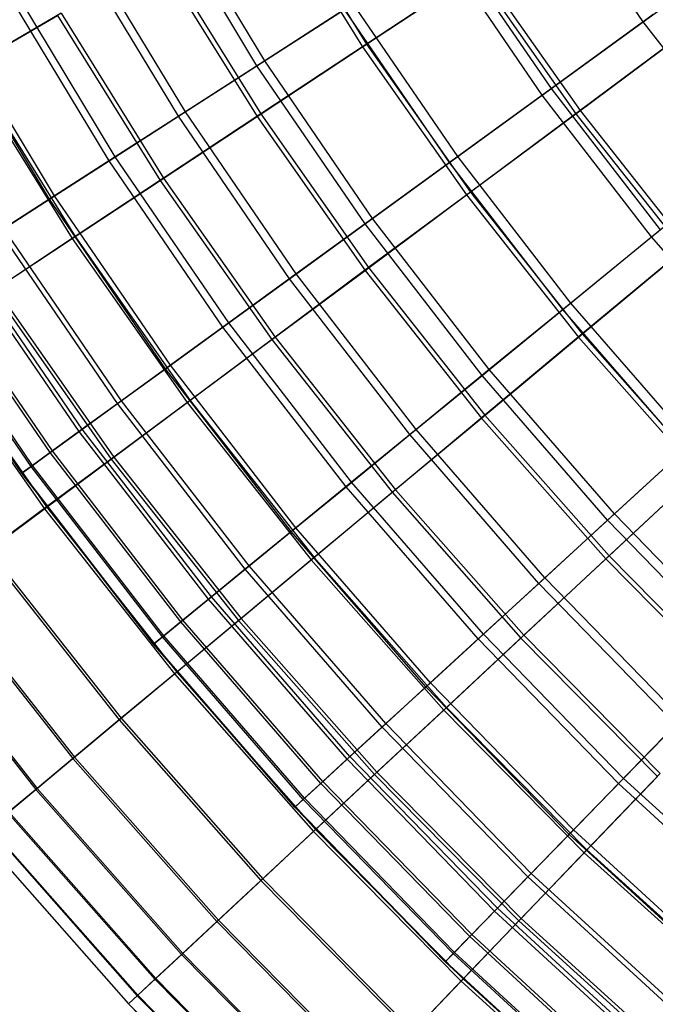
# Model space of a CAD drawing. Extents: x 0.1 to 12.1, y -6 to 6.
# Tile 9 of 256: x 1.5 to 2.5, y -4.1 to -2.6. Entities that reach past the tile are written whole.
import ezdxf

# ---------------------------------------------------------------- set-up
doc = ezdxf.new("R2010")
doc.units = 0
doc.header["$LTSCALE"] = 2.54
doc.layers.get('0').update_dxf_attribs({"linetype": 'CONTINUOUS'})

# ---------------------------------------------------------------- blocks, each defined once
blk = doc.blocks.new('DROPS_COLOR_B-11195_STL')
at = {"color": 0}
for p, q in [((2.4394, -2.6305, 11.1851), (2.2952, -2.4195, 11.1851)), ((2.4394, -2.6305, 11.1851), (2.2952, -2.4195, 11.1851)), ((1.865, -2.6959, 10.3518), (1.718, -2.4521, 10.3518)), ((1.865, -2.6959, 10.3518), (1.718, -2.4521, 10.3518)), ((1.8767, -2.6885, 5.0076), (1.73, -2.4453, 5.0076)), ((1.8767, -2.6885, 5.0076), (1.73, -2.4453, 5.0076)), ((1.7586, -2.7644, 5.3021), (1.6078, -2.5143, 5.3021)), ((1.7586, -2.7644, 5.3021), (1.6078, -2.5143, 5.3021)), ((2.3027, -2.7298, 4.4442), (2.153, -2.5109, 4.4442)), ((2.3027, -2.7298, 4.4442), (2.153, -2.5109, 4.4442)), ((2.4394, -2.6305, 11.1851), (2.6014, -2.5128, 11.4426)), ((2.4394, -2.6305, 11.1851), (2.6014, -2.5128, 11.4426)), ((1.7482, -2.771, 10.0567), (1.597, -2.5203, 10.0567)), ((1.7482, -2.771, 10.0567), (1.597, -2.5203, 10.0567)), ((2.2892, -2.7397, 10.9169), (2.1389, -2.5199, 10.9169)), ((2.2892, -2.7397, 10.9169), (2.1389, -2.5199, 10.9169)), ((1.6543, -2.8314, 5.6038), (1.4999, -2.5752, 5.6038)), ((1.6543, -2.8314, 5.6038), (1.4999, -2.5752, 5.6038)), ((1.6453, -2.8372, 9.7543), (1.4905, -2.5805, 9.7543)), ((1.6453, -2.8372, 9.7543), (1.4905, -2.5805, 9.7543)), ((2.0083, -2.6039, 4.7214), (1.8767, -2.6885, 5.0076)), ((2.0083, -2.6039, 4.7214), (1.8767, -2.6885, 5.0076)), ((2.1636, -2.8309, 4.7214), (2.0083, -2.6039, 4.7214)), ((2.1636, -2.8309, 4.7214), (2.0083, -2.6039, 4.7214)), ((1.865, -2.6959, 10.3518), (1.9954, -2.6122, 10.6389)), ((1.865, -2.6959, 10.3518), (1.9954, -2.6122, 10.6389)), ((2.1512, -2.8399, 10.6389), (1.9954, -2.6122, 10.6389)), ((2.1512, -2.8399, 10.6389), (1.9954, -2.6122, 10.6389)), ((2.4541, -2.6198, 4.177), (2.3027, -2.7298, 4.4442)), ((2.4541, -2.6198, 4.177), (2.3027, -2.7298, 4.4442)), ((1.5566, -2.8942, 9.4456), (1.3987, -2.6324, 9.4456)), ((1.5566, -2.8942, 9.4456), (1.3987, -2.6324, 9.4456)), ((1.5642, -2.8892, 5.9119), (1.4066, -2.6279, 5.9119)), ((1.5642, -2.8892, 5.9119), (1.4066, -2.6279, 5.9119)), ((2.2892, -2.7397, 10.9169), (2.4394, -2.6305, 11.1851)), ((2.2892, -2.7397, 10.9169), (2.4394, -2.6305, 11.1851)), ((2.5955, -2.8329, 11.1851), (2.4394, -2.6305, 11.1851)), ((2.5955, -2.8329, 11.1851), (2.4394, -2.6305, 11.1851)), ((1.8767, -2.6885, 5.0076), (1.7586, -2.7644, 5.3021)), ((1.8767, -2.6885, 5.0076), (1.7586, -2.7644, 5.3021)), ((2.037, -2.9229, 5.0076), (1.8767, -2.6885, 5.0076)), ((2.037, -2.9229, 5.0076), (1.8767, -2.6885, 5.0076)), ((1.7482, -2.771, 10.0567), (1.865, -2.6959, 10.3518)), ((1.7482, -2.771, 10.0567), (1.865, -2.6959, 10.3518)), ((2.0258, -2.931, 10.3518), (1.865, -2.6959, 10.3518)), ((2.0258, -2.931, 10.3518), (1.865, -2.6959, 10.3518)), ((2.3027, -2.7298, 4.4442), (2.1636, -2.8309, 4.7214)), ((2.3027, -2.7298, 4.4442), (2.1636, -2.8309, 4.7214)), ((2.4647, -2.9399, 4.4442), (2.3027, -2.7298, 4.4442)), ((2.4647, -2.9399, 4.4442), (2.3027, -2.7298, 4.4442)), ((2.1512, -2.8399, 10.6389), (2.2892, -2.7397, 10.9169)), ((2.1512, -2.8399, 10.6389), (2.2892, -2.7397, 10.9169)), ((2.4517, -2.9505, 10.9169), (2.2892, -2.7397, 10.9169)), ((2.4517, -2.9505, 10.9169), (2.2892, -2.7397, 10.9169)), ((1.7586, -2.7644, 5.3021), (1.6543, -2.8314, 5.6038)), ((1.7586, -2.7644, 5.3021), (1.6543, -2.8314, 5.6038)), ((1.9234, -3.0054, 5.3021), (1.7586, -2.7644, 5.3021)), ((1.9234, -3.0054, 5.3021), (1.7586, -2.7644, 5.3021)), ((1.6453, -2.8372, 9.7543), (1.7482, -2.771, 10.0567)), ((1.6453, -2.8372, 9.7543), (1.7482, -2.771, 10.0567)), ((1.9134, -3.0127, 10.0567), (1.7482, -2.771, 10.0567)), ((1.9134, -3.0127, 10.0567), (1.7482, -2.771, 10.0567)), ((1.5566, -2.8942, 9.4456), (1.6453, -2.8372, 9.7543)), ((1.5566, -2.8942, 9.4456), (1.6453, -2.8372, 9.7543)), ((1.6543, -2.8314, 5.6038), (1.5642, -2.8892, 5.9119)), ((1.6543, -2.8314, 5.6038), (1.5642, -2.8892, 5.9119)), ((1.8144, -3.0846, 9.7543), (1.6453, -2.8372, 9.7543)), ((1.8144, -3.0846, 9.7543), (1.6453, -2.8372, 9.7543)), ((1.8231, -3.0783, 5.6038), (1.6543, -2.8314, 5.6038)), ((1.8231, -3.0783, 5.6038), (1.6543, -2.8314, 5.6038)), ((2.0258, -2.931, 10.3518), (2.1512, -2.8399, 10.6389)), ((2.0258, -2.931, 10.3518), (2.1512, -2.8399, 10.6389)), ((2.1636, -2.8309, 4.7214), (2.037, -2.9229, 5.0076)), ((2.1636, -2.8309, 4.7214), (2.037, -2.9229, 5.0076)), ((2.3197, -3.0585, 10.6389), (2.1512, -2.8399, 10.6389)), ((2.3197, -3.0585, 10.6389), (2.1512, -2.8399, 10.6389)), ((2.3315, -3.0488, 4.7214), (2.1636, -2.8309, 4.7214)), ((2.3315, -3.0488, 4.7214), (2.1636, -2.8309, 4.7214)), ((2.4517, -2.9505, 10.9169), (2.5955, -2.8329, 11.1851)), ((2.4517, -2.9505, 10.9169), (2.5955, -2.8329, 11.1851)), ((1.4823, -2.9419, 9.1315), (1.5566, -2.8942, 9.4456)), ((1.4823, -2.9419, 9.1315), (1.5566, -2.8942, 9.4456)), ((1.5642, -2.8892, 5.9119), (1.4887, -2.9378, 6.2255)), ((1.5642, -2.8892, 5.9119), (1.4887, -2.9378, 6.2255)), ((1.7291, -3.1466, 9.4456), (1.5566, -2.8942, 9.4456)), ((1.7291, -3.1466, 9.4456), (1.5566, -2.8942, 9.4456)), ((1.7365, -3.1412, 5.9119), (1.5642, -2.8892, 5.9119)), ((1.7365, -3.1412, 5.9119), (1.5642, -2.8892, 5.9119)), ((2.037, -2.9229, 5.0076), (1.9234, -3.0054, 5.3021)), ((2.037, -2.9229, 5.0076), (1.9234, -3.0054, 5.3021)), ((2.2104, -3.1478, 5.0076), (2.037, -2.9229, 5.0076)), ((2.2104, -3.1478, 5.0076), (2.037, -2.9229, 5.0076)), ((1.6577, -3.1984, 9.1315), (1.4823, -2.9419, 9.1315)), ((1.6577, -3.1984, 9.1315), (1.4823, -2.9419, 9.1315)), ((1.6638, -3.194, 6.2255), (1.4887, -2.9378, 6.2255)), ((1.6638, -3.194, 6.2255), (1.4887, -2.9378, 6.2255)), ((1.9134, -3.0127, 10.0567), (2.0258, -2.931, 10.3518)), ((1.9134, -3.0127, 10.0567), (2.0258, -2.931, 10.3518)), ((2.1997, -3.1566, 10.3518), (2.0258, -2.931, 10.3518)), ((2.1997, -3.1566, 10.3518), (2.0258, -2.931, 10.3518)), ((2.4647, -2.9399, 4.4442), (2.3315, -3.0488, 4.7214)), ((2.4647, -2.9399, 4.4442), (2.3315, -3.0488, 4.7214)), ((2.3197, -3.0585, 10.6389), (2.4517, -2.9505, 10.9169)), ((2.3197, -3.0585, 10.6389), (2.4517, -2.9505, 10.9169)), ((2.6261, -3.1516, 10.9169), (2.4517, -2.9505, 10.9169)), ((2.6261, -3.1516, 10.9169), (2.4517, -2.9505, 10.9169)), ((1.6005, -3.24, 8.8131), (1.4228, -2.9801, 8.8131)), ((1.6005, -3.24, 8.8131), (1.4228, -2.9801, 8.8131)), ((1.6053, -3.2366, 6.5436), (1.4278, -2.977, 6.5436)), ((1.6053, -3.2366, 6.5436), (1.4278, -2.977, 6.5436)), ((1.5576, -3.2712, 8.4912), (1.3782, -3.0088, 8.4912)), ((1.5576, -3.2712, 8.4912), (1.3782, -3.0088, 8.4912)), ((1.561, -3.2687, 6.8652), (1.3817, -3.0065, 6.8652)), ((1.561, -3.2687, 6.8652), (1.3817, -3.0065, 6.8652)), ((1.8144, -3.0846, 9.7543), (1.9134, -3.0127, 10.0567)), ((1.8144, -3.0846, 9.7543), (1.9134, -3.0127, 10.0567)), ((1.9234, -3.0054, 5.3021), (1.8231, -3.0783, 5.6038)), ((1.9234, -3.0054, 5.3021), (1.8231, -3.0783, 5.6038)), ((2.0922, -3.2445, 10.0567), (1.9134, -3.0127, 10.0567)), ((2.0922, -3.2445, 10.0567), (1.9134, -3.0127, 10.0567)), ((2.1017, -3.2367, 5.3021), (1.9234, -3.0054, 5.3021)), ((2.1017, -3.2367, 5.3021), (1.9234, -3.0054, 5.3021)), ((1.5292, -3.2918, 8.1669), (1.3486, -3.0278, 8.1669)), ((1.5292, -3.2918, 8.1669), (1.3486, -3.0278, 8.1669)), ((1.5312, -3.2904, 7.1893), (1.3508, -3.0264, 7.1893)), ((1.5312, -3.2904, 7.1893), (1.3508, -3.0264, 7.1893)), ((1.5153, -3.3019, 7.8412), (1.3342, -3.0371, 7.8412)), ((1.5153, -3.3019, 7.8412), (1.3342, -3.0371, 7.8412)), ((1.5159, -3.3015, 7.515), (1.3349, -3.0367, 7.515)), ((1.5159, -3.3015, 7.515), (1.3349, -3.0367, 7.515)), ((2.1997, -3.1566, 10.3518), (2.3197, -3.0585, 10.6389)), ((2.1997, -3.1566, 10.3518), (2.3197, -3.0585, 10.6389)), ((2.3315, -3.0488, 4.7214), (2.2104, -3.1478, 5.0076)), ((2.3315, -3.0488, 4.7214), (2.2104, -3.1478, 5.0076)), ((2.5004, -3.267, 10.6389), (2.3197, -3.0585, 10.6389)), ((2.5004, -3.267, 10.6389), (2.3197, -3.0585, 10.6389)), ((2.5117, -3.2566, 4.7214), (2.3315, -3.0488, 4.7214)), ((2.5117, -3.2566, 4.7214), (2.3315, -3.0488, 4.7214)), ((1.7291, -3.1466, 9.4456), (1.8144, -3.0846, 9.7543)), ((1.7291, -3.1466, 9.4456), (1.8144, -3.0846, 9.7543)), ((1.8231, -3.0783, 5.6038), (1.7365, -3.1412, 5.9119)), ((1.8231, -3.0783, 5.6038), (1.7365, -3.1412, 5.9119)), ((1.9975, -3.3219, 9.7543), (1.8144, -3.0846, 9.7543)), ((1.9975, -3.3219, 9.7543), (1.8144, -3.0846, 9.7543)), ((2.0058, -3.3151, 5.6038), (1.8231, -3.0783, 5.6038)), ((2.0058, -3.3151, 5.6038), (1.8231, -3.0783, 5.6038)), ((1.6577, -3.1984, 9.1315), (1.7291, -3.1466, 9.4456)), ((1.6577, -3.1984, 9.1315), (1.7291, -3.1466, 9.4456)), ((1.7365, -3.1412, 5.9119), (1.6638, -3.194, 6.2255)), ((1.7365, -3.1412, 5.9119), (1.6638, -3.194, 6.2255)), ((1.9158, -3.3887, 9.4456), (1.7291, -3.1466, 9.4456)), ((1.9158, -3.3887, 9.4456), (1.7291, -3.1466, 9.4456)), ((1.9229, -3.3829, 5.9119), (1.7365, -3.1412, 5.9119)), ((1.9229, -3.3829, 5.9119), (1.7365, -3.1412, 5.9119)), ((2.2104, -3.1478, 5.0076), (2.1017, -3.2367, 5.3021)), ((2.2104, -3.1478, 5.0076), (2.1017, -3.2367, 5.3021)), ((2.3964, -3.3624, 5.0076), (2.2104, -3.1478, 5.0076)), ((2.3964, -3.3624, 5.0076), (2.2104, -3.1478, 5.0076)), ((2.0922, -3.2445, 10.0567), (2.1997, -3.1566, 10.3518)), ((2.0922, -3.2445, 10.0567), (2.1997, -3.1566, 10.3518)), ((2.3862, -3.3718, 10.3518), (2.1997, -3.1566, 10.3518)), ((2.3862, -3.3718, 10.3518), (2.1997, -3.1566, 10.3518)), ((1.6005, -3.24, 8.8131), (1.6577, -3.1984, 9.1315)), ((1.6005, -3.24, 8.8131), (1.6577, -3.1984, 9.1315)), ((1.6638, -3.194, 6.2255), (1.6053, -3.2366, 6.5436)), ((1.6638, -3.194, 6.2255), (1.6053, -3.2366, 6.5436)), ((1.8475, -3.4445, 9.1315), (1.6577, -3.1984, 9.1315)), ((1.8475, -3.4445, 9.1315), (1.6577, -3.1984, 9.1315)), ((1.8533, -3.4398, 6.2255), (1.6638, -3.194, 6.2255)), ((1.8533, -3.4398, 6.2255), (1.6638, -3.194, 6.2255)), ((1.5576, -3.2712, 8.4912), (1.6005, -3.24, 8.8131)), ((1.5576, -3.2712, 8.4912), (1.6005, -3.24, 8.8131)), ((1.6053, -3.2366, 6.5436), (1.561, -3.2687, 6.8652)), ((1.6053, -3.2366, 6.5436), (1.561, -3.2687, 6.8652)), ((1.7928, -3.4893, 8.8131), (1.6005, -3.24, 8.8131)), ((1.7928, -3.4893, 8.8131), (1.6005, -3.24, 8.8131)), ((1.7973, -3.4856, 6.5436), (1.6053, -3.2366, 6.5436)), ((1.7973, -3.4856, 6.5436), (1.6053, -3.2366, 6.5436)), ((1.9975, -3.3219, 9.7543), (2.0922, -3.2445, 10.0567)), ((1.9975, -3.3219, 9.7543), (2.0922, -3.2445, 10.0567)), ((2.1017, -3.2367, 5.3021), (2.0058, -3.3151, 5.6038)), ((2.1017, -3.2367, 5.3021), (2.0058, -3.3151, 5.6038)), ((2.2839, -3.4657, 10.0567), (2.0922, -3.2445, 10.0567)), ((2.2839, -3.4657, 10.0567), (2.0922, -3.2445, 10.0567)), ((2.2929, -3.4574, 5.3021), (2.1017, -3.2367, 5.3021)), ((2.2929, -3.4574, 5.3021), (2.1017, -3.2367, 5.3021)), ((2.5117, -3.2566, 4.7214), (2.3964, -3.3624, 5.0076)), ((2.5117, -3.2566, 4.7214), (2.3964, -3.3624, 5.0076)), ((1.5292, -3.2918, 8.1669), (1.5576, -3.2712, 8.4912)), ((1.5292, -3.2918, 8.1669), (1.5576, -3.2712, 8.4912)), ((1.561, -3.2687, 6.8652), (1.5312, -3.2904, 7.1893)), ((1.561, -3.2687, 6.8652), (1.5312, -3.2904, 7.1893)), ((1.7517, -3.5229, 8.4912), (1.5576, -3.2712, 8.4912)), ((1.7517, -3.5229, 8.4912), (1.5576, -3.2712, 8.4912)), ((1.755, -3.5202, 6.8652), (1.561, -3.2687, 6.8652)), ((1.755, -3.5202, 6.8652), (1.561, -3.2687, 6.8652)), ((2.3862, -3.3718, 10.3518), (2.5004, -3.267, 10.6389)), ((2.3862, -3.3718, 10.3518), (2.5004, -3.267, 10.6389)), ((1.5153, -3.3019, 7.8412), (1.5292, -3.2918, 8.1669)), ((1.5153, -3.3019, 7.8412), (1.5292, -3.2918, 8.1669)), ((1.5312, -3.2904, 7.1893), (1.5159, -3.3015, 7.515)), ((1.5312, -3.2904, 7.1893), (1.5159, -3.3015, 7.515)), ((1.7245, -3.5451, 8.1669), (1.5292, -3.2918, 8.1669)), ((1.7245, -3.5451, 8.1669), (1.5292, -3.2918, 8.1669)), ((1.7264, -3.5435, 7.1893), (1.5312, -3.2904, 7.1893)), ((1.7264, -3.5435, 7.1893), (1.5312, -3.2904, 7.1893)), ((1.5159, -3.3015, 7.515), (1.5153, -3.3019, 7.8412)), ((1.5159, -3.3015, 7.515), (1.5153, -3.3019, 7.8412)), ((1.7112, -3.556, 7.8412), (1.5153, -3.3019, 7.8412)), ((1.7112, -3.556, 7.8412), (1.5153, -3.3019, 7.8412)), ((1.7118, -3.5555, 7.515), (1.5159, -3.3015, 7.515)), ((1.7118, -3.5555, 7.515), (1.5159, -3.3015, 7.515)), ((1.9158, -3.3887, 9.4456), (1.9975, -3.3219, 9.7543)), ((1.9158, -3.3887, 9.4456), (1.9975, -3.3219, 9.7543)), ((2.0058, -3.3151, 5.6038), (1.9229, -3.3829, 5.9119)), ((2.0058, -3.3151, 5.6038), (1.9229, -3.3829, 5.9119)), ((2.1937, -3.5484, 9.7543), (1.9975, -3.3219, 9.7543)), ((2.1937, -3.5484, 9.7543), (1.9975, -3.3219, 9.7543)), ((2.2016, -3.5412, 5.6038), (2.0058, -3.3151, 5.6038)), ((2.2016, -3.5412, 5.6038), (2.0058, -3.3151, 5.6038)), ((2.3964, -3.3624, 5.0076), (2.2929, -3.4574, 5.3021)), ((2.3964, -3.3624, 5.0076), (2.2929, -3.4574, 5.3021)), ((2.5943, -3.5661, 5.0076), (2.3964, -3.3624, 5.0076)), ((2.5943, -3.5661, 5.0076), (2.3964, -3.3624, 5.0076)), ((2.2839, -3.4657, 10.0567), (2.3862, -3.3718, 10.3518)), ((2.2839, -3.4657, 10.0567), (2.3862, -3.3718, 10.3518)), ((2.5847, -3.576, 10.3518), (2.3862, -3.3718, 10.3518)), ((2.5847, -3.576, 10.3518), (2.3862, -3.3718, 10.3518)), ((1.8475, -3.4445, 9.1315), (1.9158, -3.3887, 9.4456)), ((1.8475, -3.4445, 9.1315), (1.9158, -3.3887, 9.4456)), ((1.9229, -3.3829, 5.9119), (1.8533, -3.4398, 6.2255)), ((1.9229, -3.3829, 5.9119), (1.8533, -3.4398, 6.2255)), ((2.116, -3.6197, 9.4456), (1.9158, -3.3887, 9.4456)), ((2.116, -3.6197, 9.4456), (1.9158, -3.3887, 9.4456)), ((2.1228, -3.6136, 5.9119), (1.9229, -3.3829, 5.9119)), ((2.1228, -3.6136, 5.9119), (1.9229, -3.3829, 5.9119)), ((1.8533, -3.4398, 6.2255), (1.7973, -3.4856, 6.5436)), ((1.8533, -3.4398, 6.2255), (1.7973, -3.4856, 6.5436)), ((2.0566, -3.6743, 6.2255), (1.8533, -3.4398, 6.2255)), ((2.0566, -3.6743, 6.2255), (1.8533, -3.4398, 6.2255)), ((1.7928, -3.4893, 8.8131), (1.8475, -3.4445, 9.1315)), ((1.7928, -3.4893, 8.8131), (1.8475, -3.4445, 9.1315)), ((2.051, -3.6794, 9.1315), (1.8475, -3.4445, 9.1315)), ((2.051, -3.6794, 9.1315), (1.8475, -3.4445, 9.1315)), ((2.1937, -3.5484, 9.7543), (2.2839, -3.4657, 10.0567)), ((2.1937, -3.5484, 9.7543), (2.2839, -3.4657, 10.0567)), ((2.2929, -3.4574, 5.3021), (2.2016, -3.5412, 5.6038)), ((2.2929, -3.4574, 5.3021), (2.2016, -3.5412, 5.6038)), ((2.4879, -3.6756, 10.0567), (2.2839, -3.4657, 10.0567)), ((2.4879, -3.6756, 10.0567), (2.2839, -3.4657, 10.0567)), ((2.4965, -3.6668, 5.3021), (2.2929, -3.4574, 5.3021)), ((2.4965, -3.6668, 5.3021), (2.2929, -3.4574, 5.3021)), ((1.7517, -3.5229, 8.4912), (1.7928, -3.4893, 8.8131)), ((1.7517, -3.5229, 8.4912), (1.7928, -3.4893, 8.8131)), ((1.7973, -3.4856, 6.5436), (1.755, -3.5202, 6.8652)), ((1.7973, -3.4856, 6.5436), (1.755, -3.5202, 6.8652)), ((1.9989, -3.7272, 8.8131), (1.7928, -3.4893, 8.8131)), ((1.9989, -3.7272, 8.8131), (1.7928, -3.4893, 8.8131)), ((2.0032, -3.7233, 6.5436), (1.7973, -3.4856, 6.5436)), ((2.0032, -3.7233, 6.5436), (1.7973, -3.4856, 6.5436)), ((1.7245, -3.5451, 8.1669), (1.7517, -3.5229, 8.4912)), ((1.7245, -3.5451, 8.1669), (1.7517, -3.5229, 8.4912)), ((1.755, -3.5202, 6.8652), (1.7264, -3.5435, 7.1893)), ((1.755, -3.5202, 6.8652), (1.7264, -3.5435, 7.1893)), ((1.9598, -3.7631, 8.4912), (1.7517, -3.5229, 8.4912)), ((1.9598, -3.7631, 8.4912), (1.7517, -3.5229, 8.4912)), ((1.9629, -3.7602, 6.8652), (1.755, -3.5202, 6.8652)), ((1.9629, -3.7602, 6.8652), (1.755, -3.5202, 6.8652)), ((2.2016, -3.5412, 5.6038), (2.1228, -3.6136, 5.9119)), ((2.2016, -3.5412, 5.6038), (2.1228, -3.6136, 5.9119)), ((2.4101, -3.7557, 5.6038), (2.2016, -3.5412, 5.6038)), ((2.4101, -3.7557, 5.6038), (2.2016, -3.5412, 5.6038)), ((1.7112, -3.556, 7.8412), (1.7245, -3.5451, 8.1669)), ((1.7112, -3.556, 7.8412), (1.7245, -3.5451, 8.1669)), ((1.7118, -3.5555, 7.515), (1.7112, -3.556, 7.8412)), ((1.7118, -3.5555, 7.515), (1.7112, -3.556, 7.8412)), ((1.9213, -3.7985, 7.8412), (1.7112, -3.556, 7.8412)), ((1.9213, -3.7985, 7.8412), (1.7112, -3.556, 7.8412)), ((1.7264, -3.5435, 7.1893), (1.7118, -3.5555, 7.515)), ((1.7264, -3.5435, 7.1893), (1.7118, -3.5555, 7.515)), ((1.9219, -3.7979, 7.515), (1.7118, -3.5555, 7.515)), ((1.9219, -3.7979, 7.515), (1.7118, -3.5555, 7.515)), ((1.9339, -3.7869, 8.1669), (1.7245, -3.5451, 8.1669)), ((1.9339, -3.7869, 8.1669), (1.7245, -3.5451, 8.1669)), ((1.9358, -3.7852, 7.1893), (1.7264, -3.5435, 7.1893)), ((1.9358, -3.7852, 7.1893), (1.7264, -3.5435, 7.1893)), ((2.116, -3.6197, 9.4456), (2.1937, -3.5484, 9.7543)), ((2.116, -3.6197, 9.4456), (2.1937, -3.5484, 9.7543)), ((2.4026, -3.7634, 9.7543), (2.1937, -3.5484, 9.7543)), ((2.4026, -3.7634, 9.7543), (2.1937, -3.5484, 9.7543)), ((2.1228, -3.6136, 5.9119), (2.0566, -3.6743, 6.2255)), ((2.1228, -3.6136, 5.9119), (2.0566, -3.6743, 6.2255)), ((2.3355, -3.8324, 5.9119), (2.1228, -3.6136, 5.9119)), ((2.3355, -3.8324, 5.9119), (2.1228, -3.6136, 5.9119)), ((2.051, -3.6794, 9.1315), (2.116, -3.6197, 9.4456)), ((2.051, -3.6794, 9.1315), (2.116, -3.6197, 9.4456)), ((2.3291, -3.839, 9.4456), (2.116, -3.6197, 9.4456)), ((2.3291, -3.839, 9.4456), (2.116, -3.6197, 9.4456)), ((2.0566, -3.6743, 6.2255), (2.0032, -3.7233, 6.5436)), ((2.0566, -3.6743, 6.2255), (2.0032, -3.7233, 6.5436)), ((2.2729, -3.8969, 6.2255), (2.0566, -3.6743, 6.2255)), ((2.2729, -3.8969, 6.2255), (2.0566, -3.6743, 6.2255)), ((2.4965, -3.6668, 5.3021), (2.4101, -3.7557, 5.6038)), ((2.4965, -3.6668, 5.3021), (2.4101, -3.7557, 5.6038)), ((1.9989, -3.7272, 8.8131), (2.051, -3.6794, 9.1315)), ((1.9989, -3.7272, 8.8131), (2.051, -3.6794, 9.1315)), ((2.2676, -3.9023, 9.1315), (2.051, -3.6794, 9.1315)), ((2.2676, -3.9023, 9.1315), (2.051, -3.6794, 9.1315)), ((2.4026, -3.7634, 9.7543), (2.4879, -3.6756, 10.0567)), ((2.4026, -3.7634, 9.7543), (2.4879, -3.6756, 10.0567)), ((1.9598, -3.7631, 8.4912), (1.9989, -3.7272, 8.8131)), ((1.9598, -3.7631, 8.4912), (1.9989, -3.7272, 8.8131)), ((2.0032, -3.7233, 6.5436), (1.9629, -3.7602, 6.8652)), ((2.0032, -3.7233, 6.5436), (1.9629, -3.7602, 6.8652)), ((2.2183, -3.953, 8.8131), (1.9989, -3.7272, 8.8131)), ((2.2183, -3.953, 8.8131), (1.9989, -3.7272, 8.8131)), ((2.2224, -3.9488, 6.5436), (2.0032, -3.7233, 6.5436)), ((2.2224, -3.9488, 6.5436), (2.0032, -3.7233, 6.5436)), ((1.9629, -3.7602, 6.8652), (1.9358, -3.7852, 7.1893)), ((1.9629, -3.7602, 6.8652), (1.9358, -3.7852, 7.1893)), ((2.1843, -3.988, 6.8652), (1.9629, -3.7602, 6.8652)), ((2.1843, -3.988, 6.8652), (1.9629, -3.7602, 6.8652)), ((2.4101, -3.7557, 5.6038), (2.3355, -3.8324, 5.9119)), ((2.4101, -3.7557, 5.6038), (2.3355, -3.8324, 5.9119)), ((2.6305, -3.9579, 5.6038), (2.4101, -3.7557, 5.6038)), ((2.6305, -3.9579, 5.6038), (2.4101, -3.7557, 5.6038)), ((1.9339, -3.7869, 8.1669), (1.9598, -3.7631, 8.4912)), ((1.9339, -3.7869, 8.1669), (1.9598, -3.7631, 8.4912)), ((2.1814, -3.991, 8.4912), (1.9598, -3.7631, 8.4912)), ((2.1814, -3.991, 8.4912), (1.9598, -3.7631, 8.4912)), ((2.3291, -3.839, 9.4456), (2.4026, -3.7634, 9.7543)), ((2.3291, -3.839, 9.4456), (2.4026, -3.7634, 9.7543)), ((2.6234, -3.966, 9.7543), (2.4026, -3.7634, 9.7543)), ((2.6234, -3.966, 9.7543), (2.4026, -3.7634, 9.7543)), ((1.9213, -3.7985, 7.8412), (1.9339, -3.7869, 8.1669)), ((1.9213, -3.7985, 7.8412), (1.9339, -3.7869, 8.1669)), ((1.9358, -3.7852, 7.1893), (1.9219, -3.7979, 7.515)), ((1.9358, -3.7852, 7.1893), (1.9219, -3.7979, 7.515)), ((2.1569, -4.0162, 8.1669), (1.9339, -3.7869, 8.1669)), ((2.1569, -4.0162, 8.1669), (1.9339, -3.7869, 8.1669)), ((2.1586, -4.0144, 7.1893), (1.9358, -3.7852, 7.1893)), ((2.1586, -4.0144, 7.1893), (1.9358, -3.7852, 7.1893)), ((1.9219, -3.7979, 7.515), (1.9213, -3.7985, 7.8412)), ((1.9219, -3.7979, 7.515), (1.9213, -3.7985, 7.8412)), ((2.1449, -4.0286, 7.8412), (1.9213, -3.7985, 7.8412)), ((2.1449, -4.0286, 7.8412), (1.9213, -3.7985, 7.8412)), ((2.1455, -4.028, 7.515), (1.9219, -3.7979, 7.515)), ((2.1455, -4.028, 7.515), (1.9219, -3.7979, 7.515)), ((2.3355, -3.8324, 5.9119), (2.2729, -3.8969, 6.2255)), ((2.3355, -3.8324, 5.9119), (2.2729, -3.8969, 6.2255)), ((2.5604, -4.0388, 5.9119), (2.3355, -3.8324, 5.9119)), ((2.5604, -4.0388, 5.9119), (2.3355, -3.8324, 5.9119)), ((2.2676, -3.9023, 9.1315), (2.3291, -3.839, 9.4456)), ((2.2676, -3.9023, 9.1315), (2.3291, -3.839, 9.4456)), ((2.5544, -4.0457, 9.4456), (2.3291, -3.839, 9.4456)), ((2.5544, -4.0457, 9.4456), (2.3291, -3.839, 9.4456)), ((2.2183, -3.953, 8.8131), (2.2676, -3.9023, 9.1315)), ((2.2183, -3.953, 8.8131), (2.2676, -3.9023, 9.1315)), ((2.2729, -3.8969, 6.2255), (2.2224, -3.9488, 6.5436)), ((2.2729, -3.8969, 6.2255), (2.2224, -3.9488, 6.5436)), ((2.4966, -4.1124, 9.1315), (2.2676, -3.9023, 9.1315)), ((2.4966, -4.1124, 9.1315), (2.2676, -3.9023, 9.1315)), ((2.5015, -4.1067, 6.2255), (2.2729, -3.8969, 6.2255)), ((2.5015, -4.1067, 6.2255), (2.2729, -3.8969, 6.2255)), ((2.1814, -3.991, 8.4912), (2.2183, -3.953, 8.8131)), ((2.1814, -3.991, 8.4912), (2.2183, -3.953, 8.8131)), ((2.2224, -3.9488, 6.5436), (2.1843, -3.988, 6.8652)), ((2.2224, -3.9488, 6.5436), (2.1843, -3.988, 6.8652)), ((2.4503, -4.1659, 8.8131), (2.2183, -3.953, 8.8131)), ((2.4503, -4.1659, 8.8131), (2.2183, -3.953, 8.8131)), ((2.4541, -4.1614, 6.5436), (2.2224, -3.9488, 6.5436)), ((2.4541, -4.1614, 6.5436), (2.2224, -3.9488, 6.5436)), ((2.1569, -4.0162, 8.1669), (2.1814, -3.991, 8.4912)), ((2.1569, -4.0162, 8.1669), (2.1814, -3.991, 8.4912)), ((2.1843, -3.988, 6.8652), (2.1586, -4.0144, 7.1893)), ((2.1843, -3.988, 6.8652), (2.1586, -4.0144, 7.1893)), ((2.4155, -4.2059, 8.4912), (2.1814, -3.991, 8.4912)), ((2.4155, -4.2059, 8.4912), (2.1814, -3.991, 8.4912)), ((2.4183, -4.2028, 6.8652), (2.1843, -3.988, 6.8652)), ((2.4183, -4.2028, 6.8652), (2.1843, -3.988, 6.8652)), ((2.1449, -4.0286, 7.8412), (2.1569, -4.0162, 8.1669)), ((2.1449, -4.0286, 7.8412), (2.1569, -4.0162, 8.1669)), ((2.1586, -4.0144, 7.1893), (2.1455, -4.028, 7.515)), ((2.1586, -4.0144, 7.1893), (2.1455, -4.028, 7.515)), ((2.3925, -4.2325, 8.1669), (2.1569, -4.0162, 8.1669)), ((2.3925, -4.2325, 8.1669), (2.1569, -4.0162, 8.1669)), ((2.3942, -4.2306, 7.1893), (2.1586, -4.0144, 7.1893)), ((2.3942, -4.2306, 7.1893), (2.1586, -4.0144, 7.1893)), ((2.1455, -4.028, 7.515), (2.1449, -4.0286, 7.8412)), ((2.1455, -4.028, 7.515), (2.1449, -4.0286, 7.8412)), ((2.3812, -4.2455, 7.8412), (2.1449, -4.0286, 7.8412)), ((2.3812, -4.2455, 7.8412), (2.1449, -4.0286, 7.8412)), ((2.3818, -4.2449, 7.515), (2.1455, -4.028, 7.515)), ((2.3818, -4.2449, 7.515), (2.1455, -4.028, 7.515))]:
    blk.add_line(p, q, dxfattribs=at)
blk = doc.blocks.new('GROUP_1')
at = {"color": 0}
for p, q in [((1.8263, 3.5617, 2.4436), (1.9681, 3.3336, 2.4436)), ((1.8263, 3.5617, 2.4436), (1.9681, 3.3336, 2.4436)), ((1.8199, 3.5581, 9.5464), (1.962, 3.3295, 9.5464)), ((1.8199, 3.5581, 9.5464), (1.962, 3.3295, 9.5464)), ((1.6576, 3.4634, 9.2746), (1.8052, 3.2259, 9.2746)), ((1.6576, 3.4634, 9.2746), (1.8052, 3.2259, 9.2746)), ((1.6635, 3.4668, 2.715), (1.8108, 3.2297, 2.715)), ((1.6635, 3.4668, 2.715), (1.8108, 3.2297, 2.715)), ((1.962, 3.3295, 9.5464), (2.131, 3.4412, 9.8075)), ((1.962, 3.3295, 9.5464), (2.131, 3.4412, 9.8075)), ((2.1375, 3.4455, 2.183), (1.9681, 3.3336, 2.4436)), ((2.1375, 3.4455, 2.183), (1.9681, 3.3336, 2.4436)), ((2.131, 3.4412, 9.8075), (2.279, 3.2301, 9.8075)), ((2.131, 3.4412, 9.8075), (2.279, 3.2301, 9.8075)), ((2.1375, 3.4455, 2.183), (2.2853, 3.2348, 2.183)), ((2.1375, 3.4455, 2.183), (2.2853, 3.2348, 2.183)), ((1.373, 3.2973, 8.702), (1.5085, 3.3763, 8.9929)), ((1.373, 3.2973, 8.702), (1.5085, 3.3763, 8.9929)), ((1.5139, 3.3795, 2.9964), (1.3779, 3.3001, 3.2869)), ((1.5139, 3.3795, 2.9964), (1.3779, 3.3001, 3.2869)), ((1.5085, 3.3763, 8.9929), (1.6611, 3.1308, 8.9929)), ((1.5085, 3.3763, 8.9929), (1.6611, 3.1308, 8.9929)), ((1.5139, 3.3795, 2.9964), (1.6663, 3.1342, 2.9964)), ((1.5139, 3.3795, 2.9964), (1.6663, 3.1342, 2.9964)), ((2.279, 3.2301, 9.8075), (2.4528, 3.3594, 10.057)), ((2.279, 3.2301, 9.8075), (2.4528, 3.3594, 10.057)), ((2.4596, 3.3644, 1.9339), (2.2853, 3.2348, 2.183)), ((2.4596, 3.3644, 1.9339), (2.2853, 3.2348, 2.183)), ((1.8052, 3.2259, 9.2746), (1.962, 3.3295, 9.5464)), ((1.8052, 3.2259, 9.2746), (1.962, 3.3295, 9.5464)), ((1.9681, 3.3336, 2.4436), (1.8108, 3.2297, 2.715)), ((1.9681, 3.3336, 2.4436), (1.8108, 3.2297, 2.715)), ((1.962, 3.3295, 9.5464), (2.1165, 3.1092, 9.5464)), ((1.962, 3.3295, 9.5464), (2.1165, 3.1092, 9.5464)), ((1.9681, 3.3336, 2.4436), (2.1223, 3.1136, 2.4436)), ((1.9681, 3.3336, 2.4436), (2.1223, 3.1136, 2.4436)), ((1.373, 3.2973, 8.702), (1.5302, 3.0443, 8.702)), ((1.373, 3.2973, 8.702), (1.5302, 3.0443, 8.702)), ((1.3779, 3.3001, 3.2869), (1.5349, 3.0474, 3.2869)), ((1.3779, 3.3001, 3.2869), (1.5349, 3.0474, 3.2869)), ((1.6611, 3.1308, 8.9929), (1.8052, 3.2259, 9.2746)), ((1.6611, 3.1308, 8.9929), (1.8052, 3.2259, 9.2746)), ((1.8108, 3.2297, 2.715), (1.6663, 3.1342, 2.9964)), ((1.8108, 3.2297, 2.715), (1.6663, 3.1342, 2.9964)), ((1.8052, 3.2259, 9.2746), (1.9657, 2.9971, 9.2746)), ((1.8052, 3.2259, 9.2746), (1.9657, 2.9971, 9.2746)), ((1.8108, 3.2297, 2.715), (1.9711, 3.0011, 2.715)), ((1.8108, 3.2297, 2.715), (1.9711, 3.0011, 2.715)), ((2.1165, 3.1092, 9.5464), (2.279, 3.2301, 9.8075)), ((2.1165, 3.1092, 9.5464), (2.279, 3.2301, 9.8075)), ((2.2853, 3.2348, 2.183), (2.1223, 3.1136, 2.4436)), ((2.2853, 3.2348, 2.183), (2.1223, 3.1136, 2.4436)), ((2.279, 3.2301, 9.8075), (2.4385, 3.0276, 9.8075)), ((2.279, 3.2301, 9.8075), (2.4385, 3.0276, 9.8075)), ((2.2853, 3.2348, 2.183), (2.4446, 3.0326, 2.183)), ((2.2853, 3.2348, 2.183), (2.4446, 3.0326, 2.183)), ((1.6663, 3.1342, 2.9964), (1.5349, 3.0474, 3.2869)), ((1.6663, 3.1342, 2.9964), (1.5349, 3.0474, 3.2869)), ((1.6663, 3.1342, 2.9964), (1.8321, 2.8978, 2.9964)), ((1.6663, 3.1342, 2.9964), (1.8321, 2.8978, 2.9964)), ((1.5302, 3.0443, 8.702), (1.6611, 3.1308, 8.9929)), ((1.5302, 3.0443, 8.702), (1.6611, 3.1308, 8.9929)), ((1.6611, 3.1308, 8.9929), (1.8271, 2.8941, 8.9929)), ((1.6611, 3.1308, 8.9929), (1.8271, 2.8941, 8.9929)), ((1.9657, 2.9971, 9.2746), (2.1165, 3.1092, 9.5464)), ((1.9657, 2.9971, 9.2746), (2.1165, 3.1092, 9.5464)), ((2.1223, 3.1136, 2.4436), (1.9711, 3.0011, 2.715)), ((2.1223, 3.1136, 2.4436), (1.9711, 3.0011, 2.715)), ((2.1165, 3.1092, 9.5464), (2.283, 2.8979, 9.5464)), ((2.1165, 3.1092, 9.5464), (2.283, 2.8979, 9.5464)), ((2.1223, 3.1136, 2.4436), (2.2886, 2.9026, 2.4436)), ((2.1223, 3.1136, 2.4436), (2.2886, 2.9026, 2.4436)), ((1.5349, 3.0474, 3.2869), (1.4171, 2.9695, 3.5857)), ((1.5349, 3.0474, 3.2869), (1.4171, 2.9695, 3.5857)), ((1.5349, 3.0474, 3.2869), (1.7057, 2.8038, 3.2869)), ((1.5349, 3.0474, 3.2869), (1.7057, 2.8038, 3.2869)), ((1.4129, 2.9668, 8.403), (1.5302, 3.0443, 8.702)), ((1.4129, 2.9668, 8.403), (1.5302, 3.0443, 8.702)), ((1.5302, 3.0443, 8.702), (1.7013, 2.8005, 8.702)), ((1.5302, 3.0443, 8.702), (1.7013, 2.8005, 8.702)), ((2.4446, 3.0326, 2.183), (2.2886, 2.9026, 2.4436)), ((2.4446, 3.0326, 2.183), (2.2886, 2.9026, 2.4436)), ((2.283, 2.8979, 9.5464), (2.4385, 3.0276, 9.8075)), ((2.283, 2.8979, 9.5464), (2.4385, 3.0276, 9.8075)), ((1.8271, 2.8941, 8.9929), (1.9657, 2.9971, 9.2746)), ((1.8271, 2.8941, 8.9929), (1.9657, 2.9971, 9.2746)), ((1.9711, 3.0011, 2.715), (1.8321, 2.8978, 2.9964)), ((1.9711, 3.0011, 2.715), (1.8321, 2.8978, 2.9964)), ((1.9657, 2.9971, 9.2746), (2.1387, 2.7775, 9.2746)), ((1.9657, 2.9971, 9.2746), (2.1387, 2.7775, 9.2746)), ((1.9711, 3.0011, 2.715), (2.1438, 2.7819, 2.715)), ((1.9711, 3.0011, 2.715), (2.1438, 2.7819, 2.715)), ((1.4129, 2.9668, 8.403), (1.5884, 2.7165, 8.403)), ((1.4129, 2.9668, 8.403), (1.5884, 2.7165, 8.403)), ((1.4171, 2.9695, 3.5857), (1.5924, 2.7195, 3.5857)), ((1.4171, 2.9695, 3.5857), (1.5924, 2.7195, 3.5857)), ((1.3131, 2.9008, 3.8917), (1.4924, 2.6452, 3.8917)), ((1.3131, 2.9008, 3.8917), (1.4924, 2.6452, 3.8917)), ((2.2886, 2.9026, 2.4436), (2.1438, 2.7819, 2.715)), ((2.2886, 2.9026, 2.4436), (2.1438, 2.7819, 2.715)), ((2.2886, 2.9026, 2.4436), (2.4663, 2.7011, 2.4436)), ((2.2886, 2.9026, 2.4436), (2.4663, 2.7011, 2.4436)), ((1.3095, 2.8985, 8.0967), (1.489, 2.6426, 8.0967)), ((1.3095, 2.8985, 8.0967), (1.489, 2.6426, 8.0967)), ((1.7013, 2.8005, 8.702), (1.8271, 2.8941, 8.9929)), ((1.7013, 2.8005, 8.702), (1.8271, 2.8941, 8.9929)), ((1.8321, 2.8978, 2.9964), (1.7057, 2.8038, 3.2869)), ((1.8321, 2.8978, 2.9964), (1.7057, 2.8038, 3.2869)), ((1.8271, 2.8941, 8.9929), (2.0061, 2.667, 8.9929)), ((1.8271, 2.8941, 8.9929), (2.0061, 2.667, 8.9929)), ((1.8321, 2.8978, 2.9964), (2.0108, 2.6709, 2.9964)), ((1.8321, 2.8978, 2.9964), (2.0108, 2.6709, 2.9964)), ((2.1387, 2.7775, 9.2746), (2.283, 2.8979, 9.5464)), ((2.1387, 2.7775, 9.2746), (2.283, 2.8979, 9.5464)), ((2.283, 2.8979, 9.5464), (2.461, 2.6961, 9.5464)), ((2.283, 2.8979, 9.5464), (2.461, 2.6961, 9.5464)), ((1.5884, 2.7165, 8.403), (1.7013, 2.8005, 8.702)), ((1.5884, 2.7165, 8.403), (1.7013, 2.8005, 8.702)), ((1.7057, 2.8038, 3.2869), (1.5924, 2.7195, 3.5857)), ((1.7057, 2.8038, 3.2869), (1.5924, 2.7195, 3.5857)), ((1.7013, 2.8005, 8.702), (1.8856, 2.5665, 8.702)), ((1.7013, 2.8005, 8.702), (1.8856, 2.5665, 8.702)), ((1.7057, 2.8038, 3.2869), (1.8899, 2.5701, 3.2869)), ((1.7057, 2.8038, 3.2869), (1.8899, 2.5701, 3.2869)), ((2.0061, 2.667, 8.9929), (2.1387, 2.7775, 9.2746)), ((2.0061, 2.667, 8.9929), (2.1387, 2.7775, 9.2746)), ((2.1438, 2.7819, 2.715), (2.0108, 2.6709, 2.9964)), ((2.1438, 2.7819, 2.715), (2.0108, 2.6709, 2.9964)), ((2.1387, 2.7775, 9.2746), (2.3236, 2.5679, 9.2746)), ((2.1387, 2.7775, 9.2746), (2.3236, 2.5679, 9.2746)), ((2.1438, 2.7819, 2.715), (2.3285, 2.5725, 2.715)), ((2.1438, 2.7819, 2.715), (2.3285, 2.5725, 2.715)), ((1.489, 2.6426, 8.0967), (1.5884, 2.7165, 8.403)), ((1.489, 2.6426, 8.0967), (1.5884, 2.7165, 8.403)), ((1.5924, 2.7195, 3.5857), (1.4924, 2.6452, 3.8917)), ((1.5924, 2.7195, 3.5857), (1.4924, 2.6452, 3.8917)), ((1.5884, 2.7165, 8.403), (1.7776, 2.4764, 8.403)), ((1.5884, 2.7165, 8.403), (1.7776, 2.4764, 8.403)), ((1.5924, 2.7195, 3.5857), (1.7814, 2.4796, 3.5857)), ((1.5924, 2.7195, 3.5857), (1.7814, 2.4796, 3.5857)), ((2.3236, 2.5679, 9.2746), (2.461, 2.6961, 9.5464)), ((2.3236, 2.5679, 9.2746), (2.461, 2.6961, 9.5464)), ((2.4663, 2.7011, 2.4436), (2.3285, 2.5725, 2.715)), ((2.4663, 2.7011, 2.4436), (2.3285, 2.5725, 2.715)), ((1.8856, 2.5665, 8.702), (2.0061, 2.667, 8.9929)), ((1.8856, 2.5665, 8.702), (2.0061, 2.667, 8.9929)), ((2.0108, 2.6709, 2.9964), (1.8899, 2.5701, 3.2869)), ((2.0108, 2.6709, 2.9964), (1.8899, 2.5701, 3.2869)), ((2.0061, 2.667, 8.9929), (2.1973, 2.4502, 8.9929)), ((2.0061, 2.667, 8.9929), (2.1973, 2.4502, 8.9929)), ((2.0108, 2.6709, 2.9964), (2.2018, 2.4544, 2.9964)), ((2.0108, 2.6709, 2.9964), (2.2018, 2.4544, 2.9964)), ((1.4032, 2.5788, 7.784), (1.489, 2.6426, 8.0967)), ((1.4032, 2.5788, 7.784), (1.489, 2.6426, 8.0967)), ((1.4924, 2.6452, 3.8917), (1.4061, 2.581, 4.2042)), ((1.4924, 2.6452, 3.8917), (1.4061, 2.581, 4.2042)), ((1.489, 2.6426, 8.0967), (1.6824, 2.3971, 8.0967)), ((1.489, 2.6426, 8.0967), (1.6824, 2.3971, 8.0967)), ((1.4924, 2.6452, 3.8917), (1.6857, 2.3998, 3.8917)), ((1.4924, 2.6452, 3.8917), (1.6857, 2.3998, 3.8917)), ((1.4032, 2.5788, 7.784), (1.6003, 2.3286, 7.784)), ((1.4032, 2.5788, 7.784), (1.6003, 2.3286, 7.784)), ((1.4061, 2.581, 4.2042), (1.6031, 2.331, 4.2042)), ((1.4061, 2.581, 4.2042), (1.6031, 2.331, 4.2042)), ((1.7776, 2.4764, 8.403), (1.8856, 2.5665, 8.702)), ((1.7776, 2.4764, 8.403), (1.8856, 2.5665, 8.702)), ((1.8899, 2.5701, 3.2869), (1.7814, 2.4796, 3.5857)), ((1.8899, 2.5701, 3.2869), (1.7814, 2.4796, 3.5857)), ((1.8856, 2.5665, 8.702), (2.0826, 2.3431, 8.702)), ((1.8856, 2.5665, 8.702), (2.0826, 2.3431, 8.702)), ((1.8899, 2.5701, 3.2869), (2.0867, 2.3469, 3.2869)), ((1.8899, 2.5701, 3.2869), (2.0867, 2.3469, 3.2869)), ((2.1973, 2.4502, 8.9929), (2.3236, 2.5679, 9.2746)), ((2.1973, 2.4502, 8.9929), (2.3236, 2.5679, 9.2746)), ((2.3285, 2.5725, 2.715), (2.2018, 2.4544, 2.9964)), ((2.3285, 2.5725, 2.715), (2.2018, 2.4544, 2.9964)), ((2.3236, 2.5679, 9.2746), (2.5198, 2.3689, 9.2746)), ((2.3236, 2.5679, 9.2746), (2.5198, 2.3689, 9.2746)), ((2.3285, 2.5725, 2.715), (2.5245, 2.3738, 2.715)), ((2.3285, 2.5725, 2.715), (2.5245, 2.3738, 2.715)), ((1.3313, 2.5254, 7.466), (1.5315, 2.2713, 7.466)), ((1.3313, 2.5254, 7.466), (1.5315, 2.2713, 7.466)), ((1.3338, 2.5272, 4.522), (1.5338, 2.2732, 4.522)), ((1.3338, 2.5272, 4.522), (1.5338, 2.2732, 4.522)), ((1.2737, 2.4825, 7.1435), (1.4763, 2.2252, 7.1435)), ((1.2737, 2.4825, 7.1435), (1.4763, 2.2252, 7.1435)), ((1.2756, 2.4839, 4.8444), (1.4781, 2.2267, 4.8444)), ((1.2756, 2.4839, 4.8444), (1.4781, 2.2267, 4.8444)), ((1.6824, 2.3971, 8.0967), (1.7776, 2.4764, 8.403)), ((1.6824, 2.3971, 8.0967), (1.7776, 2.4764, 8.403)), ((1.7814, 2.4796, 3.5857), (1.6857, 2.3998, 3.8917)), ((1.7814, 2.4796, 3.5857), (1.6857, 2.3998, 3.8917)), ((1.7776, 2.4764, 8.403), (1.9798, 2.2472, 8.403)), ((1.7776, 2.4764, 8.403), (1.9798, 2.2472, 8.403)), ((1.7814, 2.4796, 3.5857), (1.9834, 2.2506, 3.5857)), ((1.7814, 2.4796, 3.5857), (1.9834, 2.2506, 3.5857)), ((2.0826, 2.3431, 8.702), (2.1973, 2.4502, 8.9929)), ((2.0826, 2.3431, 8.702), (2.1973, 2.4502, 8.9929)), ((2.2018, 2.4544, 2.9964), (2.0867, 2.3469, 3.2869)), ((2.2018, 2.4544, 2.9964), (2.0867, 2.3469, 3.2869)), ((2.1973, 2.4502, 8.9929), (2.4003, 2.2443, 8.9929)), ((2.1973, 2.4502, 8.9929), (2.4003, 2.2443, 8.9929)), ((2.2018, 2.4544, 2.9964), (2.4046, 2.2488, 2.9964)), ((2.2018, 2.4544, 2.9964), (2.4046, 2.2488, 2.9964)), ((1.6003, 2.3286, 7.784), (1.6824, 2.3971, 8.0967)), ((1.6003, 2.3286, 7.784), (1.6824, 2.3971, 8.0967)), ((1.6857, 2.3998, 3.8917), (1.6031, 2.331, 4.2042)), ((1.6857, 2.3998, 3.8917), (1.6031, 2.331, 4.2042)), ((1.6824, 2.3971, 8.0967), (1.8891, 2.1627, 8.0967)), ((1.6824, 2.3971, 8.0967), (1.8891, 2.1627, 8.0967)), ((1.6857, 2.3998, 3.8917), (1.8923, 2.1656, 3.8917)), ((1.6857, 2.3998, 3.8917), (1.8923, 2.1656, 3.8917)), ((1.9798, 2.2472, 8.403), (2.0826, 2.3431, 8.702)), ((1.9798, 2.2472, 8.403), (2.0826, 2.3431, 8.702)), ((2.0867, 2.3469, 3.2869), (1.9834, 2.2506, 3.5857)), ((2.0867, 2.3469, 3.2869), (1.9834, 2.2506, 3.5857)), ((2.0826, 2.3431, 8.702), (2.2917, 2.1311, 8.702)), ((2.0826, 2.3431, 8.702), (2.2917, 2.1311, 8.702)), ((2.0867, 2.3469, 3.2869), (2.2956, 2.1351, 3.2869)), ((2.0867, 2.3469, 3.2869), (2.2956, 2.1351, 3.2869)), ((1.5315, 2.2713, 7.466), (1.6003, 2.3286, 7.784)), ((1.5315, 2.2713, 7.466), (1.6003, 2.3286, 7.784)), ((1.6031, 2.331, 4.2042), (1.5338, 2.2732, 4.522)), ((1.6031, 2.331, 4.2042), (1.5338, 2.2732, 4.522)), ((1.6003, 2.3286, 7.784), (1.811, 2.0898, 7.784)), ((1.6003, 2.3286, 7.784), (1.811, 2.0898, 7.784)), ((1.6031, 2.331, 4.2042), (1.8136, 2.0923, 4.2042)), ((1.6031, 2.331, 4.2042), (1.8136, 2.0923, 4.2042)), ((1.4763, 2.2252, 7.1435), (1.5315, 2.2713, 7.466)), ((1.4763, 2.2252, 7.1435), (1.5315, 2.2713, 7.466)), ((1.5338, 2.2732, 4.522), (1.4781, 2.2267, 4.8444)), ((1.5338, 2.2732, 4.522), (1.4781, 2.2267, 4.8444)), ((1.5315, 2.2713, 7.466), (1.7455, 2.0287, 7.466)), ((1.5315, 2.2713, 7.466), (1.7455, 2.0287, 7.466)), ((1.5338, 2.2732, 4.522), (1.7477, 2.0308, 4.522)), ((1.5338, 2.2732, 4.522), (1.7477, 2.0308, 4.522)), ((1.8891, 2.1627, 8.0967), (1.9798, 2.2472, 8.403)), ((1.8891, 2.1627, 8.0967), (1.9798, 2.2472, 8.403)), ((1.9834, 2.2506, 3.5857), (1.8923, 2.1656, 3.8917)), ((1.9834, 2.2506, 3.5857), (1.8923, 2.1656, 3.8917)), ((1.9798, 2.2472, 8.403), (2.1944, 2.0296, 8.403)), ((1.9798, 2.2472, 8.403), (2.1944, 2.0296, 8.403)), ((1.9834, 2.2506, 3.5857), (2.1978, 2.0332, 3.5857)), ((1.9834, 2.2506, 3.5857), (2.1978, 2.0332, 3.5857)), ((2.2917, 2.1311, 8.702), (2.4003, 2.2443, 8.9929)), ((2.2917, 2.1311, 8.702), (2.4003, 2.2443, 8.9929)), ((2.4046, 2.2488, 2.9964), (2.2956, 2.1351, 3.2869)), ((2.4046, 2.2488, 2.9964), (2.2956, 2.1351, 3.2869)), ((1.4781, 2.2267, 4.8444), (1.4361, 2.1917, 5.1703)), ((1.4781, 2.2267, 4.8444), (1.4361, 2.1917, 5.1703)), ((1.4781, 2.2267, 4.8444), (1.6947, 1.9813, 4.8444)), ((1.4781, 2.2267, 4.8444), (1.6947, 1.9813, 4.8444)), ((1.4348, 2.1906, 6.8175), (1.4763, 2.2252, 7.1435)), ((1.4348, 2.1906, 6.8175), (1.4763, 2.2252, 7.1435)), ((1.4763, 2.2252, 7.1435), (1.6929, 1.9797, 7.1435)), ((1.4763, 2.2252, 7.1435), (1.6929, 1.9797, 7.1435)), ((1.4348, 2.1906, 6.8175), (1.6534, 1.9428, 6.8175)), ((1.4348, 2.1906, 6.8175), (1.6534, 1.9428, 6.8175)), ((1.4361, 2.1917, 5.1703), (1.6547, 1.944, 5.1703)), ((1.4361, 2.1917, 5.1703), (1.6547, 1.944, 5.1703)), ((1.4072, 2.1676, 6.489), (1.6271, 1.9183, 6.489)), ((1.4072, 2.1676, 6.489), (1.6271, 1.9183, 6.489)), ((1.408, 2.1682, 5.4987), (1.6279, 1.919, 5.4987)), ((1.408, 2.1682, 5.4987), (1.6279, 1.919, 5.4987)), ((1.3935, 2.1562, 6.159), (1.6141, 1.9061, 6.159)), ((1.3935, 2.1562, 6.159), (1.6141, 1.9061, 6.159)), ((1.3937, 2.1564, 5.8286), (1.6143, 1.9063, 5.8286)), ((1.3937, 2.1564, 5.8286), (1.6143, 1.9063, 5.8286)), ((1.811, 2.0898, 7.784), (1.8891, 2.1627, 8.0967)), ((1.811, 2.0898, 7.784), (1.8891, 2.1627, 8.0967)), ((1.8923, 2.1656, 3.8917), (1.8136, 2.0923, 4.2042)), ((1.8923, 2.1656, 3.8917), (1.8136, 2.0923, 4.2042)), ((1.8891, 2.1627, 8.0967), (2.1086, 1.9401, 8.0967)), ((1.8891, 2.1627, 8.0967), (2.1086, 1.9401, 8.0967)), ((1.8923, 2.1656, 3.8917), (2.1116, 1.9433, 3.8917)), ((1.8923, 2.1656, 3.8917), (2.1116, 1.9433, 3.8917)), ((2.1944, 2.0296, 8.403), (2.2917, 2.1311, 8.702)), ((2.1944, 2.0296, 8.403), (2.2917, 2.1311, 8.702)), ((2.2956, 2.1351, 3.2869), (2.1978, 2.0332, 3.5857)), ((2.2956, 2.1351, 3.2869), (2.1978, 2.0332, 3.5857)), ((2.2917, 2.1311, 8.702), (2.5123, 1.931, 8.702)), ((2.2917, 2.1311, 8.702), (2.5123, 1.931, 8.702)), ((2.2956, 2.1351, 3.2869), (2.516, 1.9352, 3.2869)), ((2.2956, 2.1351, 3.2869), (2.516, 1.9352, 3.2869)), ((1.7455, 2.0287, 7.466), (1.811, 2.0898, 7.784)), ((1.7455, 2.0287, 7.466), (1.811, 2.0898, 7.784)), ((1.8136, 2.0923, 4.2042), (1.7477, 2.0308, 4.522)), ((1.8136, 2.0923, 4.2042), (1.7477, 2.0308, 4.522)), ((1.811, 2.0898, 7.784), (2.0346, 1.863, 7.784)), ((1.811, 2.0898, 7.784), (2.0346, 1.863, 7.784)), ((1.8136, 2.0923, 4.2042), (2.0371, 1.8656, 4.2042)), ((1.8136, 2.0923, 4.2042), (2.0371, 1.8656, 4.2042)), ((1.6929, 1.9797, 7.1435), (1.7455, 2.0287, 7.466)), ((1.6929, 1.9797, 7.1435), (1.7455, 2.0287, 7.466)), ((1.7477, 2.0308, 4.522), (1.6947, 1.9813, 4.8444)), ((1.7477, 2.0308, 4.522), (1.6947, 1.9813, 4.8444)), ((1.7455, 2.0287, 7.466), (1.9726, 1.7984, 7.466)), ((1.7455, 2.0287, 7.466), (1.9726, 1.7984, 7.466)), ((1.7477, 2.0308, 4.522), (1.9747, 1.8006, 4.522)), ((1.7477, 2.0308, 4.522), (1.9747, 1.8006, 4.522)), ((2.1086, 1.9401, 8.0967), (2.1944, 2.0296, 8.403)), ((2.1086, 1.9401, 8.0967), (2.1944, 2.0296, 8.403)), ((2.1978, 2.0332, 3.5857), (2.1116, 1.9433, 3.8917)), ((2.1978, 2.0332, 3.5857), (2.1116, 1.9433, 3.8917)), ((2.1944, 2.0296, 8.403), (2.4208, 1.8242, 8.403)), ((2.1944, 2.0296, 8.403), (2.4208, 1.8242, 8.403)), ((2.1978, 2.0332, 3.5857), (2.424, 1.828, 3.5857)), ((2.1978, 2.0332, 3.5857), (2.424, 1.828, 3.5857)), ((1.6534, 1.9428, 6.8175), (1.6929, 1.9797, 7.1435)), ((1.6534, 1.9428, 6.8175), (1.6929, 1.9797, 7.1435)), ((1.6947, 1.9813, 4.8444), (1.6547, 1.944, 5.1703)), ((1.6947, 1.9813, 4.8444), (1.6547, 1.944, 5.1703)), ((1.6929, 1.9797, 7.1435), (1.9229, 1.7465, 7.1435)), ((1.6929, 1.9797, 7.1435), (1.9229, 1.7465, 7.1435)), ((1.6947, 1.9813, 4.8444), (1.9245, 1.7482, 4.8444)), ((1.6947, 1.9813, 4.8444), (1.9245, 1.7482, 4.8444)), ((1.6271, 1.9183, 6.489), (1.6534, 1.9428, 6.8175)), ((1.6271, 1.9183, 6.489), (1.6534, 1.9428, 6.8175)), ((1.6547, 1.944, 5.1703), (1.6279, 1.919, 5.4987)), ((1.6547, 1.944, 5.1703), (1.6279, 1.919, 5.4987)), ((1.6534, 1.9428, 6.8175), (1.8855, 1.7075, 6.8175)), ((1.6534, 1.9428, 6.8175), (1.8855, 1.7075, 6.8175)), ((1.6547, 1.944, 5.1703), (1.8866, 1.7087, 5.1703)), ((1.6547, 1.944, 5.1703), (1.8866, 1.7087, 5.1703)), ((2.0346, 1.863, 7.784), (2.1086, 1.9401, 8.0967)), ((2.0346, 1.863, 7.784), (2.1086, 1.9401, 8.0967)), ((2.1116, 1.9433, 3.8917), (2.0371, 1.8656, 4.2042)), ((2.1116, 1.9433, 3.8917), (2.0371, 1.8656, 4.2042)), ((2.1086, 1.9401, 8.0967), (2.3401, 1.7301, 8.0967)), ((2.1086, 1.9401, 8.0967), (2.3401, 1.7301, 8.0967)), ((2.1116, 1.9433, 3.8917), (2.3429, 1.7334, 3.8917)), ((2.1116, 1.9433, 3.8917), (2.3429, 1.7334, 3.8917)), ((1.6141, 1.9061, 6.159), (1.6271, 1.9183, 6.489)), ((1.6141, 1.9061, 6.159), (1.6271, 1.9183, 6.489)), ((1.6279, 1.919, 5.4987), (1.6143, 1.9063, 5.8286)), ((1.6279, 1.919, 5.4987), (1.6143, 1.9063, 5.8286)), ((1.6271, 1.9183, 6.489), (1.8606, 1.6815, 6.489)), ((1.6271, 1.9183, 6.489), (1.8606, 1.6815, 6.489)), ((1.6279, 1.919, 5.4987), (1.8613, 1.6823, 5.4987)), ((1.6279, 1.919, 5.4987), (1.8613, 1.6823, 5.4987)), ((1.6143, 1.9063, 5.8286), (1.6141, 1.9061, 6.159)), ((1.6143, 1.9063, 5.8286), (1.6141, 1.9061, 6.159)), ((1.6141, 1.9061, 6.159), (1.8482, 1.6687, 6.159)), ((1.6141, 1.9061, 6.159), (1.8482, 1.6687, 6.159)), ((1.6143, 1.9063, 5.8286), (1.8484, 1.6689, 5.8286)), ((1.6143, 1.9063, 5.8286), (1.8484, 1.6689, 5.8286))]:
    blk.add_line(p, q, dxfattribs=at)
blk.add_blockref('DROPS_COLOR_B-11195_STL', (-0.06, 5.9973, -1.7), dxfattribs=at)

msp = doc.modelspace()

# ---------------------------------------------------------------- block references
at = {"color": 0}
msp.add_blockref('GROUP_1', (0.06, -5.9973, 1.7), dxfattribs=at)

doc.saveas('drawing.dxf')
